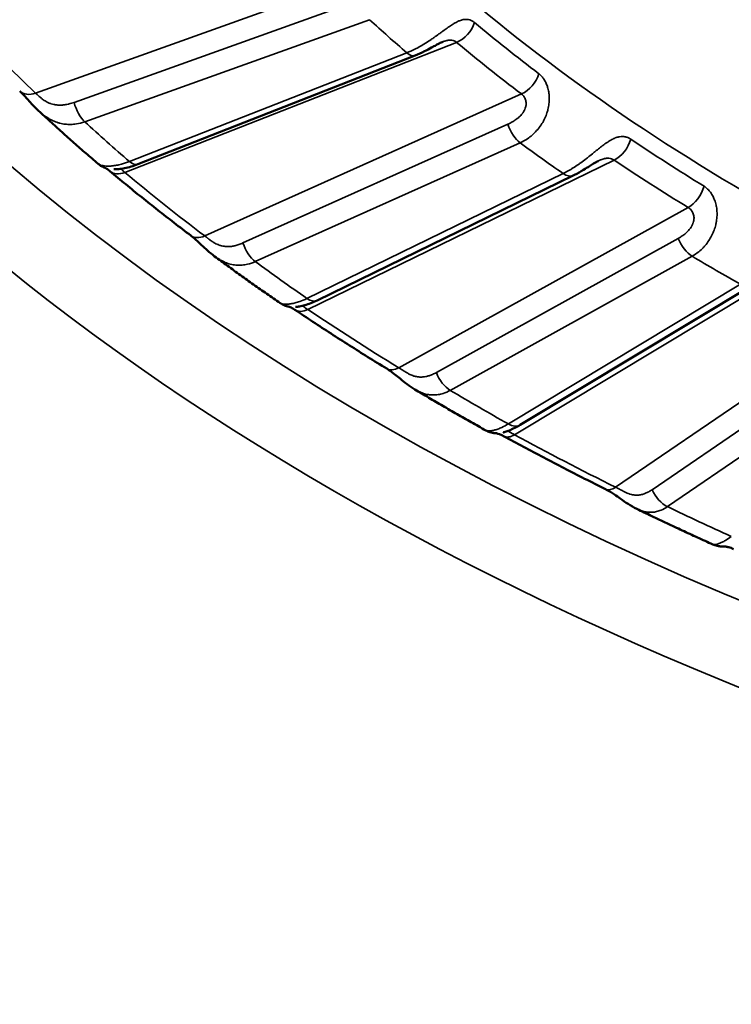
# Model space of a CAD drawing. Header units: millimetres. Extents: x 50 to 3176, y 50 to 2109.
# Tile 40 of 256: x 380.61 to 386.75, y 339.39 to 347.87. Entities that reach past the tile are written whole.
import ezdxf

# ---------------------------------------------------------------- set-up
doc = ezdxf.new("R2010")
doc.units = ezdxf.units.MM
doc.header["$LTSCALE"] = 10
doc.layers.add('Visible (ISO)', color=7, linetype='Continuous', lineweight=50)
doc.layers.add('Visible Narrow (ISO)', color=7, linetype='Continuous', lineweight=35)

msp = doc.modelspace()

# ---------------------------------------------------------------- linework, layer by layer
at = {"layer": 'Visible (ISO)'}
for p, q in [((381.6322, 346.6243), (384.0231, 347.5615)), ((381.2897, 346.6279), (381.2896, 346.628)), ((383.1772, 345.451), (385.3853, 346.5274)), ((384.9282, 344.3785), (386.9294, 345.5822)), ((384.0187, 344.6841), (384.0187, 344.6841)), ((384.6301, 344.331), (384.6301, 344.331)), ((386.5871, 343.3481), (386.5871, 343.3481))]:
    msp.add_line(p, q, dxfattribs=at)
for centre, major_axis, ratio, start_param, end_param in [((381.5201, 346.7168), (-0.1282, -0.1535), 0.671769, 6.283093, 6.283184), ((382.2088, 346.1695), (-0.1206, -0.1595), 0.648978, 0.000001, 0.000053), ((383.0972, 345.5361), (-0.1116, -0.1659), 0.619576, 6.283133, 6.283185)]:
    msp.add_ellipse(centre, major_axis=major_axis, ratio=ratio, start_param=start_param, end_param=end_param, dxfattribs=at)
for points, knots in [([(384.2593, 347.6787), (384.2558, 347.6774), (384.2515, 347.6755), (384.2414, 347.6709), (384.2355, 347.668), (384.2211, 347.6606), (384.2123, 347.656), (384.1905, 347.6441), (384.1772, 347.6367), (384.1435, 347.6183), (384.1229, 347.6073), (384.0759, 347.5838), (384.0492, 347.5718), (384.0231, 347.5615)], [0.00013811, 0.00013811, 0.00013811, 0.00013811, 0.00215602, 0.00215602, 0.00446895, 0.00446895, 0.00758406, 0.00758406, 0.0121381, 0.0121381, 0.01910523, 0.01910523, 0.02813831, 0.02813831, 0.02813831, 0.02813831]), ([(380.777, 347.0839), (380.7597, 347.1), (380.7429, 347.1169), (380.7125, 347.149), (380.6986, 347.1644), (380.6749, 347.1906), (380.6649, 347.2018), (380.6398, 347.2291), (380.6253, 347.2441), (380.6137, 347.2551)], [0, 0, 0, 0, 0.00710507, 0.00710507, 0.0134821, 0.0134821, 0.01849712, 0.01849712, 0.02670204, 0.02670204, 0.02670204, 0.02670204]), ([(380.777, 347.0839), (380.8103, 347.0531), (380.8437, 347.0224), (380.9109, 346.9611), (380.9447, 346.9305), (381.0126, 346.8696), (381.0468, 346.8392), (381.1155, 346.7786), (381.1501, 346.7483), (381.2196, 346.688), (381.2545, 346.6579), (381.2897, 346.6279)], [6.05484217, 6.05484217, 6.05484217, 6.05484217, 6.06233364, 6.06233364, 6.06982511, 6.06982511, 6.07731657, 6.07731657, 6.08480804, 6.08480804, 6.09229951, 6.09229951, 6.09229951, 6.09229951]), ([(381.3918, 346.5633), (381.3804, 346.5729), (381.3709, 346.5798), (381.3577, 346.5884), (381.3538, 346.5904), (381.3506, 346.5919), (381.3504, 346.5921), (381.3488, 346.5927), (381.3482, 346.5929), (381.3467, 346.5936), (381.3459, 346.5939), (381.3437, 346.5948), (381.3423, 346.5954), (381.3385, 346.5971), (381.3358, 346.5983), (381.3304, 346.6009), (381.3275, 346.6024), (381.3204, 346.6063), (381.3159, 346.6089), (381.304, 346.6165), (381.2966, 346.622), (381.2897, 346.6279)], [0, 0, 0, 0, 0.00743558, 0.00743558, 0.01468971, 0.01468971, 0.0194626, 0.0194626, 0.02096254, 0.02096254, 0.02198805, 0.02198805, 0.02293538, 0.02293538, 0.02407443, 0.02407443, 0.02511869, 0.02511869, 0.02671041, 0.02671041, 0.0294743, 0.0294743, 0.0294743, 0.0294743]), ([(381.6322, 346.6243), (381.5927, 346.6088), (381.5536, 346.5973), (381.5006, 346.5868), (381.4839, 346.5844), (381.4565, 346.5816), (381.4448, 346.581), (381.433, 346.5807), (381.4305, 346.5806), (381.4272, 346.5806), (381.4262, 346.5806), (381.4251, 346.5806), (381.4248, 346.5806), (381.4248, 346.5806)], [0, 0, 0, 0, 0.01363995, 0.01363995, 0.02037112, 0.02037112, 0.02591591, 0.02591591, 0.0277096, 0.0277096, 0.02870546, 0.02870546, 0.02946033, 0.02946033, 0.02946033, 0.02946033]), ([(385.5996, 346.6518), (385.5943, 346.6492), (385.5883, 346.646), (385.5749, 346.6386), (385.5673, 346.6341), (385.5484, 346.6227), (385.5369, 346.6155), (385.5082, 346.5975), (385.4908, 346.5865), (385.4474, 346.5602), (385.4212, 346.5454), (385.3922, 346.5308), (385.3888, 346.5291), (385.3853, 346.5274)], [0.00015421, 0.00015421, 0.00015421, 0.00015421, 0.00247295, 0.00247295, 0.00523352, 0.00523352, 0.00927128, 0.00927128, 0.01540334, 0.01540334, 0.02478404, 0.02478404, 0.02605292, 0.02605292, 0.02605292, 0.02605292]), ([(381.3918, 346.5633), (381.4368, 346.5258), (381.482, 346.4883), (381.573, 346.4138), (381.6188, 346.3766), (381.7111, 346.3026), (381.7575, 346.2657), (381.851, 346.1922), (381.898, 346.1556), (381.9926, 346.0826), (382.0402, 346.0462), (382.0881, 346.01)], [6.10235963, 6.10235963, 6.10235963, 6.10235963, 6.11185805, 6.11185805, 6.12135647, 6.12135647, 6.13085488, 6.13085488, 6.1403533, 6.1403533, 6.14985171, 6.14985171, 6.14985171, 6.14985171]), ([(382.2939, 345.8303), (382.2729, 345.8458), (382.2526, 345.8627), (382.2154, 345.8956), (382.1982, 345.9116), (382.1691, 345.9389), (382.1568, 345.9506), (382.1263, 345.9786), (382.1085, 345.9941), (382.0919, 346.0071), (382.09, 346.0086), (382.0881, 346.01)], [0.00000157, 0.00000157, 0.00000157, 0.00000157, 0.00788411, 0.00788411, 0.01490231, 0.01490231, 0.02025503, 0.02025503, 0.02871116, 0.02871116, 0.02982769, 0.02982769, 0.02982769, 0.02982769]), ([(382.2939, 345.8303), (382.3307, 345.8031), (382.3677, 345.7759), (382.4419, 345.7218), (382.4792, 345.6949), (382.554, 345.6411), (382.5916, 345.6143), (382.6672, 345.5608), (382.7051, 345.5341), (382.7812, 345.481), (382.8195, 345.4545), (382.8579, 345.4281)], [6.16043626, 6.16043626, 6.16043626, 6.16043626, 6.16760218, 6.16760218, 6.1747681, 6.1747681, 6.18193403, 6.18193403, 6.18909995, 6.18909995, 6.19626587, 6.19626587, 6.19626587, 6.19626587]), ([(382.9388, 345.3955), (382.9388, 345.3955), (382.9387, 345.3955), (382.9379, 345.3956), (382.9373, 345.3958), (382.9355, 345.3961), (382.9346, 345.3962), (382.9322, 345.3967), (382.9306, 345.3971), (382.9269, 345.3979), (382.925, 345.3983), (382.9199, 345.3996), (382.9168, 345.4004), (382.9077, 345.4032), (382.9018, 345.4053), (382.884, 345.4125), (382.8723, 345.4186), (382.8602, 345.4265), (382.8591, 345.4273), (382.8579, 345.4281)], [0.02286238, 0.02286238, 0.02286238, 0.02286238, 0.02388479, 0.02388479, 0.02476451, 0.02476451, 0.02529377, 0.02529377, 0.02597294, 0.02597294, 0.02664661, 0.02664661, 0.02765693, 0.02765693, 0.02955995, 0.02955995, 0.03346605, 0.03346605, 0.03389591, 0.03389591, 0.03389591, 0.03389591]), ([(383.1772, 345.451), (383.1405, 345.4331), (383.1043, 345.419), (383.0555, 345.405), (383.04, 345.4014), (383.0151, 345.3968), (383.0043, 345.3954), (382.9952, 345.3945), (382.9935, 345.3943), (382.9923, 345.3942), (382.9921, 345.3942), (382.9921, 345.3942)], [0, 0, 0, 0, 0.01354294, 0.01354294, 0.02030001, 0.02030001, 0.02584469, 0.02584469, 0.02741714, 0.02741714, 0.02796324, 0.02796324, 0.02796324, 0.02796324]), ([(382.9856, 345.3701), (382.9731, 345.3785), (382.9624, 345.3846), (382.9469, 345.3924), (382.9417, 345.3943), (382.9386, 345.3954), (382.938, 345.3956), (382.9377, 345.3957)], [0, 0, 0, 0, 0.00702121, 0.00702121, 0.01388918, 0.01388918, 0.01577404, 0.01577404, 0.01577404, 0.01577404]), ([(382.9856, 345.3701), (383.037, 345.3355), (383.0886, 345.3011), (383.1925, 345.2326), (383.2447, 345.1985), (383.3496, 345.1305), (383.4024, 345.0967), (383.5085, 345.0293), (383.5618, 344.9958), (383.6689, 344.929), (383.7228, 344.8958), (383.7769, 344.8627)], [6.20707939, 6.20707939, 6.20707939, 6.20707939, 6.2165778, 6.2165778, 6.22607622, 6.22607622, 6.23557464, 6.23557464, 6.24507305, 6.24507305, 6.25457147, 6.25457147, 6.25457147, 6.25457147]), ([(384.0187, 344.6841), (383.9958, 344.6977), (383.9736, 344.713), (383.9314, 344.7444), (383.9113, 344.7606), (383.8767, 344.7886), (383.8619, 344.8007), (383.837, 344.8203), (383.8267, 344.8283), (383.8024, 344.8462), (383.7887, 344.8555), (383.7769, 344.8627)], [0, 0, 0, 0, 0.00815317, 0.00815317, 0.01581272, 0.01581272, 0.02162471, 0.02162471, 0.02589679, 0.02589679, 0.0321302, 0.0321302, 0.0321302, 0.0321302]), ([(384.0187, 344.6841), (384.0588, 344.6601), (384.099, 344.6362), (384.1797, 344.5886), (384.2202, 344.5649), (384.3014, 344.5177), (384.3422, 344.4942), (384.424, 344.4472), (384.465, 344.4239), (384.5474, 344.3773), (384.5887, 344.3541), (384.6301, 344.331)], [6.26575625, 6.26575625, 6.26575625, 6.26575625, 6.27269689, 6.27269689, 6.27963753, 6.27963753, 6.28657816, 6.28657816, 6.2935188, 6.2935188, 6.30045944, 6.30045944, 6.30045944, 6.30045944]), ([(384.722, 344.3056), (384.722, 344.3056), (384.7219, 344.3056), (384.7204, 344.3057), (384.7195, 344.3057), (384.7169, 344.3059), (384.7158, 344.3059), (384.7128, 344.3061), (384.7107, 344.3063), (384.7062, 344.3068), (384.7038, 344.307), (384.6973, 344.3079), (384.6932, 344.3086), (384.6814, 344.3109), (384.6737, 344.3129), (384.6537, 344.3194), (384.6416, 344.3246), (384.6301, 344.331)], [0.02280262, 0.02280262, 0.02280262, 0.02280262, 0.02475875, 0.02475875, 0.02592282, 0.02592282, 0.02655359, 0.02655359, 0.02734058, 0.02734058, 0.02815915, 0.02815915, 0.02943183, 0.02943183, 0.03184104, 0.03184104, 0.03577021, 0.03577021, 0.03577021, 0.03577021]), ([(384.7837, 344.2814), (384.7698, 344.289), (384.7576, 344.2945), (384.7388, 344.3017), (384.7319, 344.3036), (384.7235, 344.3055), (384.7217, 344.3056), (384.7217, 344.3056)], [0, 0, 0, 0, 0.00681403, 0.00681403, 0.01353823, 0.01353823, 0.02030771, 0.02030771, 0.02030771, 0.02030771]), ([(384.9283, 344.3785), (384.8953, 344.3586), (384.863, 344.3425), (384.8207, 344.3254), (384.8074, 344.3209), (384.7929, 344.3164), (384.7894, 344.3154), (384.7848, 344.3142), (384.7833, 344.3138), (384.7818, 344.3134), (384.7814, 344.3133), (384.7814, 344.3133)], [0, 0, 0, 0, 0.01324595, 0.01324595, 0.01979337, 0.01979337, 0.02206505, 0.02206505, 0.02340043, 0.02340043, 0.02423279, 0.02423279, 0.02423279, 0.02423279]), ([(384.7837, 344.2814), (384.841, 344.2502), (384.8985, 344.2191), (385.0141, 344.1573), (385.0721, 344.1266), (385.1886, 344.0654), (385.2471, 344.035), (385.3646, 343.9745), (385.4236, 343.9444), (385.5421, 343.8845), (385.6016, 343.8548), (385.6614, 343.8252)], [0.02861384, 0.02861384, 0.02861384, 0.02861384, 0.03811225, 0.03811225, 0.04761067, 0.04761067, 0.05710909, 0.05710909, 0.0666075, 0.0666075, 0.07610592, 0.07610592, 0.07610592, 0.07610592]), ([(385.9325, 343.6541), (385.907, 343.6665), (385.8822, 343.6809), (385.8351, 343.7111), (385.8126, 343.7269), (385.7736, 343.7545), (385.7568, 343.7664), (385.7288, 343.7854), (385.7174, 343.7929), (385.6904, 343.8097), (385.6749, 343.8184), (385.6614, 343.8252)], [0, 0, 0, 0, 0.00884373, 0.00884373, 0.01702517, 0.01702517, 0.02318696, 0.02318696, 0.02751921, 0.02751921, 0.03378477, 0.03378477, 0.03378477, 0.03378477]), ([(385.9325, 343.6541), (385.9755, 343.6333), (386.0187, 343.6125), (386.1053, 343.5712), (386.1487, 343.5506), (386.2357, 343.5096), (386.2794, 343.4892), (386.3669, 343.4486), (386.4108, 343.4284), (386.4988, 343.3881), (386.5429, 343.368), (386.5871, 343.3481)], [0.08771394, 0.08771394, 0.08771394, 0.08771394, 0.09449466, 0.09449466, 0.10127539, 0.10127539, 0.10805612, 0.10805612, 0.11483685, 0.11483685, 0.12161758, 0.12161758, 0.12161758, 0.12161758]), ([(386.7667, 343.3084), (386.7511, 343.3153), (386.7371, 343.3202), (386.7145, 343.3266), (386.7055, 343.3283), (386.6914, 343.3302), (386.6875, 343.3303), (386.6835, 343.3303), (386.6826, 343.3302), (386.6803, 343.3302), (386.6791, 343.3302), (386.6754, 343.3301), (386.6728, 343.3301), (386.6662, 343.3302), (386.6622, 343.3303), (386.6541, 343.3308), (386.65, 343.3312), (386.6391, 343.3325), (386.6322, 343.3337), (386.6124, 343.3382), (386.5994, 343.3425), (386.5871, 343.3481)], [0, 0, 0, 0, 0.00671266, 0.00671266, 0.01339509, 0.01339509, 0.02138713, 0.02138713, 0.02360734, 0.02360734, 0.02527621, 0.02527621, 0.0268969, 0.0268969, 0.02837794, 0.02837794, 0.02971501, 0.02971501, 0.03185716, 0.03185716, 0.03593139, 0.03593139, 0.03593139, 0.03593139])]:
    msp.add_open_spline(points, degree=3, knots=knots, dxfattribs=at)
at = {"layer": 'Visible Narrow (ISO)'}
for p, q in [((383.5874, 348.2533), (380.7512, 347.237)), ((381.0825, 347.1564), (383.538, 348.0363)), ((381.1739, 346.9898), (383.6293, 347.8696)), ((381.5201, 346.5535), (384.379, 347.6742)), ((383.9501, 347.5845), (381.5592, 346.6472)), ((384.9384, 347.2297), (382.2088, 346.0062)), ((384.8208, 346.9688), (382.5381, 345.9456)), ((382.6443, 345.7849), (384.927, 346.8081)), ((383.0972, 345.3728), (385.7376, 346.6599)), ((385.2977, 346.5439), (383.0896, 345.4675)), ((386.3743, 346.2516), (383.8812, 344.8701)), ((386.2899, 345.9845), (384.2049, 344.8292)), ((384.3249, 344.6754), (386.4098, 345.8307)), ((384.8795, 344.2937), (387.2724, 345.7331)), ((386.8263, 345.5903), (384.8252, 344.3866)), ((387.9795, 345.3655), (385.7502, 343.8411)), ((387.9291, 345.0944), (386.0648, 343.8195)), ((386.1971, 343.6734), (388.0614, 344.9482))]:
    msp.add_line(p, q, dxfattribs=at)
msp.add_ellipse((401.8194, 354.487), major_axis=(-26.1573, 0), ratio=0.57735, dxfattribs=at)
for centre, major_axis, ratio, start_param, end_param in [((401.8194, 354.6503), (-24.6727, 0), 0.57735, 5.73584, 6.83053), ((401.8194, 354.8846), (-25.6575, 0), 0.57735, 6.264668, 9.443295), ((401.8194, 357.4264), (-20, 0), 0.57735, 0.556175, 1.014624), ((401.8194, 356.6099), (-21, 0), 0.57735, 0.556246, 1.014624), ((401.8194, 354.8953), (21, 0), 0.57735, 3.707812, 4.14617), ((401.8194, 354.487), (21.5, 0), 0.57735, 3.703854, 3.731249), ((384.379, 347.8375), (-0.128, -0.1536), 0.671155, 0.892778, 2.123737), ((401.8194, 354.7592), (21.0286, 0), 0.57735, 3.747485, 3.792337), ((401.8194, 354.6503), (21.2172, 0), 0.57735, 3.747485, 3.792337), ((383.9501, 347.7478), (0.073, -0.1862), 0.458644, 5.575975, 6.283185), ((384.9384, 347.393), (0.1208, 0.1594), 0.649632, 4.004018, 5.234977), ((380.7512, 347.4003), (-0.1375, -0.1452), 0.697214, 0.000132, 0.936324), ((381.1739, 347.1531), (0.0675, -0.1883), 0.43056, 4.541907, 5.589104), ((401.8194, 354.487), (-24.3898, 0), 0.57735, 0.561454, 0.590463), ((384.927, 346.9714), (-0.0818, 0.1825), 0.500718, 1.364239, 2.411436), ((401.8194, 354.487), (21.5, 0), 0.57735, 3.808573, 3.835969), ((385.7376, 346.8232), (-0.1114, -0.1661), 0.618874, 0.825695, 2.056654), ((401.8194, 354.7592), (21.0286, 0), 0.57735, 3.852205, 3.897057), ((381.5592, 346.8105), (0.073, -0.1862), 0.458644, 5.575975, 6.283185), ((401.8194, 354.6503), (21.2172, 0), 0.57735, 3.852205, 3.897057), ((381.5201, 346.7168), (-0.1282, -0.1535), 0.671769, 0, 0.893712), ((401.8194, 354.6503), (-24.6727, 0), 0.57735, 0.604572, 0.652065), ((385.2977, 346.7072), (0.0876, -0.1798), 0.526742, 5.536492, 6.283185), ((386.3743, 346.4149), (0.1045, 0.1705), 0.594371, 3.942413, 5.173372), ((382.2088, 346.1695), (-0.1206, -0.1595), 0.648978, 0.000052, 0.86157), ((382.6443, 345.9482), (0.0818, -0.1825), 0.500718, 4.505831, 5.553029), ((386.4098, 345.994), (-0.0969, 0.1749), 0.56539, 1.319043, 2.36624), ((401.8194, 354.487), (-21.5, 0), 0.57735, 0.7717, 0.799096), ((401.8194, 354.487), (-24.3898, 0), 0.57735, 0.666174, 0.695183), ((383.0896, 345.6308), (0.0876, -0.1798), 0.526742, 5.536492, 6.283185), ((383.0972, 345.5361), (-0.1116, -0.1659), 0.619576, 0, 0.826462), ((401.8194, 354.6503), (-24.6727, 0), 0.57735, 0.709292, 0.756784), ((383.8812, 345.0334), (-0.1043, -0.1706), 0.593632, 0, 0.80012), ((384.3249, 344.8387), (0.0969, -0.1749), 0.565389, 4.460635, 5.507833), ((401.8194, 354.487), (24.3898, 0), 0.57735, 3.912486, 3.941495), ((384.8252, 344.5498), (0.1031, -0.1714), 0.589068, 5.48732, 6.283185), ((384.8795, 344.457), (-0.0957, -0.1756), 0.560596, 6.28316, 7.054682), ((401.8194, 354.6503), (-24.6727, 0), 0.57735, 0.814012, 0.861504), ((385.7502, 344.0044), (-0.0888, -0.1792), 0.531782, 0, 0.750134), ((386.1971, 343.8366), (0.1129, -0.1651), 0.623867, 4.404784, 5.451982), ((401.8194, 354.487), (-24.3898, 0), 0.57735, 0.875613, 0.904623)]:
    msp.add_ellipse(centre, major_axis=major_axis, ratio=ratio, start_param=start_param, end_param=end_param, dxfattribs=at)
for points, knots in [([(384.534, 347.845), (384.5267, 347.8511), (384.5191, 347.8563), (384.5092, 347.8614), (384.5074, 347.8623), (384.498, 347.8665), (384.4901, 347.8691), (384.479, 347.8713), (384.476, 347.8717), (384.4649, 347.8729), (384.4564, 347.8729), (384.4437, 347.8715), (384.4399, 347.8709), (384.4262, 347.8681), (384.416, 347.865), (384.4013, 347.8593), (384.3974, 347.8576), (384.3816, 347.8504), (384.3692, 347.8437), (384.3523, 347.8337), (384.3484, 347.8313), (384.3328, 347.8215), (384.3205, 347.8132), (384.3017, 347.8001), (384.2954, 347.7957), (384.2771, 347.7827), (384.2648, 347.7737), (384.244, 347.7585), (384.2358, 347.7526), (384.2137, 347.7365), (384.1995, 347.7264), (384.1771, 347.7107), (384.1691, 347.7052), (384.1449, 347.6887), (384.1285, 347.678), (384.1051, 347.6633), (384.0982, 347.6591), (384.0756, 347.6455), (384.0597, 347.6365), (384.036, 347.6238), (384.0281, 347.6197), (383.9966, 347.6039), (383.9731, 347.5934), (383.9501, 347.5845)], [0, 0, 0, 0, 0.0741392, 0.0741392, 0.0909091, 0.0909091, 0.1581575, 0.1581575, 0.1818182, 0.1818182, 0.245635, 0.245635, 0.2727273, 0.2727273, 0.3394334, 0.3394334, 0.3636364, 0.3636364, 0.4340394, 0.4340394, 0.4545455, 0.4545455, 0.5160527, 0.5160527, 0.5454545, 0.5454545, 0.6011716, 0.6011716, 0.6363636, 0.6363636, 0.695142, 0.695142, 0.7272727, 0.7272727, 0.7916538, 0.7916538, 0.8181818, 0.8181818, 0.8787809, 0.8787809, 0.9090909, 0.9090909, 1, 1, 1, 1]), ([(384.379, 347.6742), (384.3728, 347.6794), (384.366, 347.6835), (384.3589, 347.6865), (384.3523, 347.6893), (384.3455, 347.6912), (384.3384, 347.6923), (384.3375, 347.6925), (384.3366, 347.6926), (384.3357, 347.6927), (384.3341, 347.6929), (384.3324, 347.6931), (384.3308, 347.6932), (384.3265, 347.6935), (384.3221, 347.6936), (384.3177, 347.6933), (384.314, 347.6931), (384.3102, 347.6928), (384.3064, 347.6922), (384.3029, 347.6917), (384.2994, 347.6911), (384.2958, 347.6903), (384.2903, 347.689), (384.2845, 347.6875), (384.2786, 347.6856), (384.2768, 347.685), (384.275, 347.6844), (384.2732, 347.6838), (384.2689, 347.6824), (384.2645, 347.6808), (384.26, 347.679)], [0, 0, 0, 0, 0.0883587, 0.0883587, 0.0883587, 0.1704336, 0.1704336, 0.1704336, 0.181041, 0.181041, 0.181041, 0.2, 0.2, 0.2, 0.2490463, 0.2490463, 0.2490463, 0.2900797, 0.2900797, 0.2900797, 0.3267895, 0.3267895, 0.3267895, 0.3832752, 0.3832752, 0.3832752, 0.4, 0.4, 0.4, 0.4394878, 0.4394878, 0.4394878, 0.4394878]), ([(384.927, 346.8081), (384.9489, 346.818), (384.9703, 346.8301), (385.0046, 346.8538), (385.0179, 346.8642), (385.0372, 346.8813), (385.0437, 346.8873), (385.0631, 346.9065), (385.0755, 346.9204), (385.0918, 346.9411), (385.0964, 346.9472), (385.1104, 346.9672), (385.1193, 346.9814), (385.132, 347.0046), (385.1364, 347.0132), (385.1472, 347.0365), (385.1531, 347.0513), (385.1612, 347.0758), (385.164, 347.0854), (385.1707, 347.1119), (385.1737, 347.1288), (385.1765, 347.1528), (385.1771, 347.1602), (385.1786, 347.1858), (385.1782, 347.2035), (385.1762, 347.2253), (385.1757, 347.2301), (385.1729, 347.2507), (385.1697, 347.2658), (385.1645, 347.2845), (385.1631, 347.2891), (385.1575, 347.3062), (385.1527, 347.3178), (385.1454, 347.333), (385.1432, 347.3373), (385.1351, 347.3519), (385.129, 347.3613), (385.1204, 347.3727), (385.1181, 347.3755), (385.1086, 347.3868), (385.1011, 347.3941), (385.0918, 347.4018), (385.0901, 347.4032), (385.0884, 347.4045)], [0, 0, 0, 0, 0.0909091, 0.0909091, 0.1509618, 0.1509618, 0.1818182, 0.1818182, 0.246234, 0.246234, 0.2727273, 0.2727273, 0.330169, 0.330169, 0.3636364, 0.3636364, 0.4190151, 0.4190151, 0.4545455, 0.4545455, 0.517221, 0.517221, 0.5454545, 0.5454545, 0.6159758, 0.6159758, 0.6363636, 0.6363636, 0.7045179, 0.7045179, 0.7272727, 0.7272727, 0.7913147, 0.7913147, 0.8181818, 0.8181818, 0.885258, 0.885258, 0.9090909, 0.9090909, 0.9833211, 0.9833211, 1, 1, 1, 1]), ([(381.0825, 347.1564), (381.0677, 347.1515), (381.0534, 347.1474), (381.0365, 347.1433), (381.0333, 347.1425), (381.0171, 347.1389), (381.0047, 347.1367), (380.9897, 347.1348), (380.9864, 347.1344), (380.9756, 347.1334), (380.9684, 347.1331), (380.9548, 347.133), (380.9484, 347.1332), (380.9357, 347.1342), (380.9295, 347.1349), (380.9223, 347.136), (380.9215, 347.1362), (380.9161, 347.1371), (380.9115, 347.138), (380.8995, 347.1407), (380.8921, 347.1426), (380.8823, 347.1458), (380.8797, 347.1466), (380.8704, 347.1499), (380.8639, 347.1526), (380.8559, 347.1563), (380.8543, 347.1571), (380.8516, 347.1584), (380.8506, 347.1589), (380.8437, 347.1624), (380.8382, 347.1657), (380.8272, 347.1727), (380.8218, 347.1765), (380.8117, 347.184), (380.8069, 347.1877), (380.7994, 347.1939), (380.7965, 347.1963), (380.7921, 347.1999), (380.7906, 347.2012), (380.7846, 347.2063), (380.7803, 347.2101), (380.7717, 347.2177), (380.7675, 347.2215), (380.7591, 347.2293), (380.7549, 347.2333), (380.7512, 347.237)], [0, 0, 0, 0, 0.0902043, 0.0902043, 0.1117248, 0.1117248, 0.2, 0.2, 0.2257277, 0.2257277, 0.2847251, 0.2847251, 0.3397487, 0.3397487, 0.3927283, 0.3927283, 0.4, 0.4, 0.4380931, 0.4380931, 0.4982659, 0.4982659, 0.5197073, 0.5197073, 0.5757809, 0.5757809, 0.5905899, 0.5905899, 0.6, 0.6, 0.6536204, 0.6536204, 0.7108128, 0.7108128, 0.7649288, 0.7649288, 0.8, 0.8, 0.8188325, 0.8188325, 0.8750742, 0.8750742, 0.9351911, 0.9351911, 1, 1, 1, 1]), ([(384.8208, 346.9688), (384.8342, 346.9752), (384.8468, 346.9818), (384.8608, 346.9899), (384.8631, 346.9913), (384.8772, 346.9998), (384.8881, 347.0071), (384.8995, 347.0156), (384.9011, 347.0168), (384.9088, 347.0229), (384.9146, 347.0278), (384.9241, 347.0366), (384.928, 347.0406), (384.9361, 347.0494), (384.9403, 347.0542), (384.9457, 347.0613), (384.9471, 347.0632), (384.95, 347.0673), (384.9513, 347.0693), (384.9569, 347.0777), (384.9608, 347.0843), (384.9651, 347.0928), (384.9659, 347.0946), (384.9696, 347.1027), (384.9721, 347.1091), (384.9742, 347.1167), (384.9745, 347.1177), (384.9756, 347.122), (384.9763, 347.1251), (384.9775, 347.1317), (384.9779, 347.1352), (384.9786, 347.1446), (384.9784, 347.1504), (384.9773, 347.1617), (384.9763, 347.1671), (384.9736, 347.1775), (384.9719, 347.1825), (384.9699, 347.1874), (384.9699, 347.1875), (384.9678, 347.1928), (384.9653, 347.1977), (384.9596, 347.2075), (384.9562, 347.2123), (384.9484, 347.2213), (384.944, 347.2255), (384.9389, 347.2293), (384.9386, 347.2295), (384.9384, 347.2297)], [0, 0, 0, 0, 0.089342, 0.089342, 0.107191, 0.107191, 0.2, 0.2, 0.21557, 0.21557, 0.276567, 0.276567, 0.32404, 0.32404, 0.378952, 0.378952, 0.4, 0.4, 0.420678, 0.420678, 0.485028, 0.485028, 0.501457, 0.501457, 0.560885, 0.560885, 0.570901, 0.570901, 0.6, 0.6, 0.632547, 0.632547, 0.689334, 0.689334, 0.744364, 0.744364, 0.8, 0.8, 0.800663, 0.800663, 0.861041, 0.861041, 0.927282, 0.927282, 0.996344, 0.996344, 1, 1, 1, 1]), ([(380.777, 347.0839), (380.7878, 347.0739), (380.799, 347.0641), (380.8165, 347.0502), (380.8224, 347.0458), (380.8403, 347.0327), (380.8527, 347.0246), (380.8736, 347.0123), (380.8819, 347.0078), (380.9042, 346.9968), (380.9184, 346.9908), (380.9412, 346.983), (380.9495, 346.9805), (380.9741, 346.974), (380.9906, 346.9709), (381.0145, 346.9682), (381.0218, 346.9676), (381.0448, 346.9665), (381.0606, 346.9668), (381.0849, 346.9689), (381.0934, 346.9699), (381.1262, 346.9751), (381.1502, 346.9813), (381.1739, 346.9898)], [0.4611808, 0.4611808, 0.4611808, 0.4611808, 0.517665, 0.517665, 0.5454545, 0.5454545, 0.6009869, 0.6009869, 0.6363636, 0.6363636, 0.6944993, 0.6944993, 0.7272727, 0.7272727, 0.7907029, 0.7907029, 0.8181818, 0.8181818, 0.8771183, 0.8771183, 0.9090909, 0.9090909, 1, 1, 1, 1]), ([(385.8805, 346.8397), (385.8722, 346.8453), (385.8635, 346.85), (385.8523, 346.8545), (385.8502, 346.8553), (385.8397, 346.8589), (385.8309, 346.861), (385.8186, 346.8625), (385.8153, 346.8627), (385.803, 346.8632), (385.7937, 346.8627), (385.78, 346.8604), (385.7758, 346.8596), (385.7611, 346.8559), (385.7502, 346.8522), (385.7347, 346.8455), (385.7305, 346.8436), (385.7139, 346.8354), (385.7011, 346.828), (385.6838, 346.8169), (385.6798, 346.8143), (385.6638, 346.8035), (385.6514, 346.7946), (385.6326, 346.7803), (385.6264, 346.7755), (385.6082, 346.7614), (385.596, 346.7516), (385.5756, 346.7352), (385.5677, 346.7288), (385.5461, 346.7114), (385.5324, 346.7004), (385.5109, 346.6834), (385.5033, 346.6774), (385.4802, 346.6596), (385.4646, 346.6478), (385.4424, 346.6318), (385.4359, 346.6272), (385.4146, 346.6123), (385.3997, 346.6023), (385.3775, 346.5882), (385.3701, 346.5836), (385.3407, 346.566), (385.319, 346.5542), (385.2977, 346.5439)], [0, 0, 0, 0, 0.0741392, 0.0741392, 0.0909091, 0.0909091, 0.1581575, 0.1581575, 0.1818182, 0.1818182, 0.245635, 0.245635, 0.2727273, 0.2727273, 0.3394334, 0.3394334, 0.3636364, 0.3636364, 0.4340394, 0.4340394, 0.4545455, 0.4545455, 0.5160527, 0.5160527, 0.5454545, 0.5454545, 0.6011716, 0.6011716, 0.6363636, 0.6363636, 0.695142, 0.695142, 0.7272727, 0.7272727, 0.7916538, 0.7916538, 0.8181818, 0.8181818, 0.8787809, 0.8787809, 0.9090909, 0.9090909, 1, 1, 1, 1]), ([(381.5592, 346.6472), (381.5359, 346.6381), (381.5132, 346.6306), (381.4765, 346.6208), (381.4622, 346.6176), (381.4416, 346.6138), (381.4349, 346.6128), (381.4143, 346.6099), (381.401, 346.6088), (381.3835, 346.6082), (381.3786, 346.6081), (381.3634, 346.6083), (381.3536, 346.6089), (381.3398, 346.6106), (381.3351, 346.6113), (381.3231, 346.6136), (381.3164, 346.6153), (381.3072, 346.6184), (381.3041, 346.6196), (381.2963, 346.6232), (381.2925, 346.6256), (381.2898, 346.6278), (381.2897, 346.6279), (381.2897, 346.6279)], [0, 0, 0, 0, 0.0909091, 0.0909091, 0.1517786, 0.1517786, 0.1818182, 0.1818182, 0.2465761, 0.2465761, 0.2727273, 0.2727273, 0.3309788, 0.3309788, 0.3636364, 0.3636364, 0.420532, 0.420532, 0.4545455, 0.4545455, 0.5174487, 0.5174487, 0.5188371, 0.5188371, 0.5188371, 0.5188371]), ([(385.7376, 346.6599), (385.7304, 346.6647), (385.7228, 346.6684), (385.715, 346.6709), (385.7077, 346.6733), (385.7002, 346.6748), (385.6926, 346.6754), (385.6916, 346.6755), (385.6906, 346.6756), (385.6897, 346.6756), (385.6879, 346.6757), (385.6861, 346.6758), (385.6844, 346.6758), (385.6798, 346.6759), (385.6751, 346.6756), (385.6705, 346.6751), (385.6665, 346.6747), (385.6626, 346.6741), (385.6586, 346.6733), (385.655, 346.6726), (385.6513, 346.6717), (385.6476, 346.6707), (385.6419, 346.6692), (385.6361, 346.6672), (385.63, 346.665), (385.6282, 346.6643), (385.6264, 346.6636), (385.6246, 346.6629), (385.6174, 346.66), (385.6099, 346.6567), (385.6024, 346.6531), (385.6018, 346.6528), (385.6012, 346.6526), (385.6006, 346.6523)], [0, 0, 0, 0, 0.0883587, 0.0883587, 0.0883587, 0.1704334, 0.1704334, 0.1704334, 0.181041, 0.181041, 0.181041, 0.2, 0.2, 0.2, 0.249046, 0.249046, 0.249046, 0.2900796, 0.2900796, 0.2900796, 0.3267893, 0.3267893, 0.3267893, 0.3832752, 0.3832752, 0.3832752, 0.4, 0.4, 0.4, 0.4658439, 0.4658439, 0.4658439, 0.4708513, 0.4708513, 0.4708513, 0.4708513]), ([(381.486, 346.5849), (381.4863, 346.5842), (381.4868, 346.5835), (381.4884, 346.5815), (381.4897, 346.58), (381.4913, 346.5783), (381.4915, 346.5782), (381.4931, 346.5764), (381.495, 346.5747), (381.499, 346.571), (381.5011, 346.569), (381.5058, 346.565), (381.5083, 346.5629), (381.5139, 346.5583), (381.5168, 346.556), (381.5201, 346.5535)], [0.7196618, 0.7196618, 0.7196618, 0.7196618, 0.7484728, 0.7484728, 0.8, 0.8, 0.8039097, 0.8039097, 0.855517, 0.855517, 0.9045181, 0.9045181, 0.952104, 0.952104, 0.9999999, 0.9999999, 0.9999999, 0.9999999]), ([(386.4098, 345.8307), (386.4298, 345.8419), (386.4492, 345.8552), (386.4802, 345.8809), (386.4921, 345.8921), (386.5094, 345.9102), (386.5151, 345.9166), (386.5323, 345.9369), (386.5433, 345.9515), (386.5575, 345.9731), (386.5615, 345.9796), (386.5736, 346.0003), (386.5812, 346.015), (386.5919, 346.0389), (386.5955, 346.0478), (386.6043, 346.0717), (386.6089, 346.0868), (386.615, 346.1117), (386.6171, 346.1215), (386.6216, 346.1483), (386.6233, 346.1654), (386.6242, 346.1895), (386.6243, 346.1969), (386.6237, 346.2225), (386.6219, 346.2402), (386.6181, 346.2618), (386.6172, 346.2666), (386.6127, 346.2869), (386.6083, 346.3018), (386.6014, 346.3201), (386.5996, 346.3246), (386.5924, 346.3413), (386.5865, 346.3526), (386.5777, 346.3673), (386.575, 346.3715), (386.5654, 346.3855), (386.5582, 346.3945), (386.5482, 346.4053), (386.5455, 346.408), (386.5346, 346.4187), (386.5261, 346.4255), (386.5155, 346.4326), (386.5135, 346.4339), (386.5116, 346.4351)], [0, 0, 0, 0, 0.0909091, 0.0909091, 0.1509618, 0.1509618, 0.1818182, 0.1818182, 0.246234, 0.246234, 0.2727273, 0.2727273, 0.330169, 0.330169, 0.3636364, 0.3636364, 0.4190151, 0.4190151, 0.4545455, 0.4545455, 0.517221, 0.517221, 0.5454545, 0.5454545, 0.6159758, 0.6159758, 0.6363636, 0.6363636, 0.7045179, 0.7045179, 0.7272727, 0.7272727, 0.7913147, 0.7913147, 0.8181818, 0.8181818, 0.885258, 0.885258, 0.9090909, 0.9090909, 0.9833211, 0.9833211, 1, 1, 1, 1]), ([(386.2899, 345.9845), (386.3021, 345.9917), (386.3135, 345.9991), (386.3262, 346.008), (386.3283, 346.0095), (386.3411, 346.0188), (386.3508, 346.0267), (386.361, 346.0359), (386.3624, 346.0372), (386.3693, 346.0437), (386.3744, 346.0489), (386.3828, 346.0584), (386.3862, 346.0625), (386.3933, 346.0718), (386.3968, 346.0769), (386.4014, 346.0842), (386.4026, 346.0863), (386.405, 346.0904), (386.4061, 346.0925), (386.4107, 346.1012), (386.4139, 346.1081), (386.4173, 346.1168), (386.4179, 346.1186), (386.4207, 346.1269), (386.4225, 346.1335), (386.4238, 346.1411), (386.424, 346.1422), (386.4247, 346.1465), (386.425, 346.1497), (386.4254, 346.1563), (386.4255, 346.1598), (386.4252, 346.1692), (386.4244, 346.1751), (386.4221, 346.1862), (386.4205, 346.1915), (386.4166, 346.2017), (386.4143, 346.2066), (386.4118, 346.2114), (386.4118, 346.2115), (386.409, 346.2166), (386.4059, 346.2214), (386.3989, 346.2308), (386.3948, 346.2354), (386.3858, 346.2438), (386.3807, 346.2477), (386.3749, 346.2512), (386.3746, 346.2514), (386.3743, 346.2516)], [0, 0, 0, 0, 0.089342, 0.089342, 0.107191, 0.107191, 0.2, 0.2, 0.21557, 0.21557, 0.276567, 0.276567, 0.32404, 0.32404, 0.378952, 0.378952, 0.4, 0.4, 0.420678, 0.420678, 0.485028, 0.485028, 0.501457, 0.501457, 0.560885, 0.560885, 0.570901, 0.570901, 0.6, 0.6, 0.632547, 0.632547, 0.689334, 0.689334, 0.744364, 0.744364, 0.8, 0.8, 0.800663, 0.800663, 0.861041, 0.861041, 0.927282, 0.927282, 0.996344, 0.996344, 1, 1, 1, 1]), ([(382.5381, 345.9456), (382.5258, 345.9404), (382.5138, 345.9359), (382.4907, 345.9282), (382.4796, 345.9249), (382.464, 345.9211), (382.4591, 345.92), (382.449, 345.918), (382.4439, 345.9172), (382.432, 345.9156), (382.4252, 345.915), (382.4163, 345.9146), (382.4141, 345.9146), (382.4059, 345.9145), (382.3998, 345.9146), (382.3917, 345.9152), (382.3897, 345.9154), (382.3868, 345.9157), (382.3859, 345.9158), (382.3785, 345.9167), (382.3718, 345.9177), (382.358, 345.9204), (382.3508, 345.9221), (382.3434, 345.9243), (382.343, 345.9244), (382.336, 345.9265), (382.3295, 345.9288), (382.322, 345.9317), (382.3209, 345.9322), (382.3182, 345.9334), (382.3165, 345.9341), (382.3086, 345.9376), (382.3025, 345.9407), (382.2892, 345.9482), (382.282, 345.9528), (382.2747, 345.9577), (382.2743, 345.958), (382.2678, 345.9623), (382.262, 345.9665), (382.2549, 345.9716), (382.2535, 345.9726), (382.2462, 345.9778), (382.2406, 345.9819), (382.2336, 345.9872), (382.232, 345.9884), (382.2249, 345.9936), (382.2197, 345.9976), (382.2127, 346.003), (382.2107, 346.0046), (382.2088, 346.0062)], [0, 0, 0, 0, 0.080801, 0.080801, 0.161263, 0.161263, 0.2, 0.2, 0.242333, 0.242333, 0.301436, 0.301436, 0.320986, 0.320986, 0.374987, 0.374987, 0.392253, 0.392253, 0.4, 0.4, 0.456502, 0.456502, 0.515951, 0.515951, 0.519229, 0.519229, 0.575327, 0.575327, 0.584971, 0.584971, 0.6, 0.6, 0.657149, 0.657149, 0.73075, 0.73075, 0.735254, 0.735254, 0.8, 0.8, 0.81622, 0.81622, 0.883134, 0.883134, 0.903163, 0.903163, 0.971337, 0.971337, 1, 1, 1, 1]), ([(382.2939, 345.8303), (382.2948, 345.8297), (382.2956, 345.8291), (382.3024, 345.8241), (382.3084, 345.8199), (382.3265, 345.8078), (382.339, 345.8003), (382.3595, 345.7894), (382.3675, 345.7855), (382.3891, 345.7759), (382.4031, 345.7708), (382.425, 345.7643), (382.4328, 345.7623), (382.4563, 345.7573), (382.4721, 345.7552), (382.4948, 345.7539), (382.5016, 345.7538), (382.5235, 345.754), (382.5386, 345.7553), (382.5615, 345.7589), (382.5693, 345.7604), (382.5998, 345.7674), (382.6223, 345.775), (382.6443, 345.7849)], [0.5130749, 0.5130749, 0.5130749, 0.5130749, 0.5171263, 0.5171263, 0.5454545, 0.5454545, 0.6018042, 0.6018042, 0.6363636, 0.6363636, 0.6951463, 0.6951463, 0.7272727, 0.7272727, 0.7910581, 0.7910581, 0.8181818, 0.8181818, 0.8780567, 0.8780567, 0.9090909, 0.9090909, 1, 1, 1, 1]), ([(383.0896, 345.4675), (383.0681, 345.457), (383.0471, 345.4482), (383.0136, 345.4362), (383.0006, 345.4322), (382.9819, 345.4273), (382.9759, 345.4258), (382.9573, 345.4218), (382.9454, 345.4199), (382.9299, 345.4183), (382.9256, 345.418), (382.9121, 345.4173), (382.9036, 345.4173), (382.8918, 345.4182), (382.8878, 345.4187), (382.8778, 345.4203), (382.8723, 345.4217), (382.8651, 345.4243), (382.8627, 345.4253), (382.8597, 345.427), (382.8587, 345.4275), (382.8579, 345.4281)], [0, 0, 0, 0, 0.0909091, 0.0909091, 0.1517791, 0.1517791, 0.1818182, 0.1818182, 0.2465766, 0.2465766, 0.2727273, 0.2727273, 0.3309789, 0.3309789, 0.3636364, 0.3636364, 0.4205319, 0.4205319, 0.4545455, 0.4545455, 0.4720085, 0.4720085, 0.4720085, 0.4720085]), ([(383.0523, 345.4045), (383.0524, 345.4043), (383.0526, 345.4041), (383.0536, 345.4027), (383.055, 345.4013), (383.0585, 345.3986), (383.0603, 345.3973), (383.0626, 345.3957), (383.0627, 345.3956), (383.065, 345.3939), (383.0674, 345.3923), (383.0724, 345.3889), (383.075, 345.3871), (383.0807, 345.3833), (383.0837, 345.3814), (383.0901, 345.3772), (383.0935, 345.375), (383.0972, 345.3728)], [0.6770935, 0.6770935, 0.6770935, 0.6770935, 0.6874645, 0.6874645, 0.7484728, 0.7484728, 0.8, 0.8, 0.8039097, 0.8039097, 0.855517, 0.855517, 0.9045181, 0.9045181, 0.952104, 0.952104, 0.9999999, 0.9999999, 0.9999999, 0.9999999]), ([(384.2049, 344.8292), (384.1936, 344.8233), (384.1826, 344.8181), (384.1614, 344.809), (384.1512, 344.8052), (384.1367, 344.8004), (384.1321, 344.7991), (384.1228, 344.7965), (384.118, 344.7953), (384.1068, 344.793), (384.1005, 344.792), (384.0921, 344.7911), (384.0901, 344.7909), (384.0822, 344.7904), (384.0765, 344.7902), (384.0688, 344.7903), (384.0669, 344.7904), (384.0641, 344.7905), (384.0633, 344.7905), (384.0561, 344.791), (384.0497, 344.7916), (384.0363, 344.7934), (384.0294, 344.7947), (384.0221, 344.7965), (384.0217, 344.7966), (384.0149, 344.7982), (384.0084, 344.8001), (384.001, 344.8027), (383.9999, 344.803), (383.9972, 344.804), (383.9955, 344.8047), (383.9875, 344.8077), (383.9814, 344.8105), (383.9678, 344.8171), (383.9604, 344.8212), (383.9527, 344.8257), (383.9523, 344.826), (383.9455, 344.8299), (383.9394, 344.8337), (383.9318, 344.8384), (383.9303, 344.8393), (383.9225, 344.8441), (383.9165, 344.8478), (383.9088, 344.8526), (383.907, 344.8537), (383.8994, 344.8585), (383.8936, 344.8622), (383.8857, 344.8672), (383.8834, 344.8686), (383.8812, 344.8701)], [0, 0, 0, 0, 0.080801, 0.080801, 0.161263, 0.161263, 0.2, 0.2, 0.242333, 0.242333, 0.301436, 0.301436, 0.320986, 0.320986, 0.374987, 0.374987, 0.392253, 0.392253, 0.4, 0.4, 0.456502, 0.456502, 0.515951, 0.515951, 0.519229, 0.519229, 0.575327, 0.575327, 0.584971, 0.584971, 0.6, 0.6, 0.657149, 0.657149, 0.73075, 0.73075, 0.735254, 0.735254, 0.8, 0.8, 0.81622, 0.81622, 0.883134, 0.883134, 0.903163, 0.903163, 0.971337, 0.971337, 1, 1, 1, 1]), ([(384.0187, 344.6841), (384.0291, 344.6778), (384.0397, 344.6721), (384.0581, 344.6632), (384.0657, 344.6598), (384.0867, 344.6515), (384.1, 344.6471), (384.1209, 344.642), (384.1283, 344.6405), (384.1505, 344.6368), (384.1654, 344.6356), (384.1867, 344.6357), (384.1931, 344.636), (384.2135, 344.6375), (384.2276, 344.6396), (384.2488, 344.6445), (384.256, 344.6465), (384.2841, 344.6553), (384.3048, 344.6642), (384.3249, 344.6754)], [0.5529265, 0.5529265, 0.5529265, 0.5529265, 0.6018042, 0.6018042, 0.6363636, 0.6363636, 0.6951463, 0.6951463, 0.7272727, 0.7272727, 0.7910581, 0.7910581, 0.8181818, 0.8181818, 0.8780567, 0.8780567, 0.9090909, 0.9090909, 1, 1, 1, 1]), ([(384.8252, 344.3866), (384.8057, 344.3749), (384.7868, 344.3649), (384.7568, 344.351), (384.7452, 344.3462), (384.7286, 344.3401), (384.7233, 344.3384), (384.707, 344.3333), (384.6966, 344.3307), (384.6832, 344.3283), (384.6795, 344.3277), (384.6681, 344.3262), (384.6609, 344.3258), (384.6512, 344.326), (384.648, 344.3263), (384.64, 344.3273), (384.6358, 344.3284), (384.6317, 344.3302), (384.6309, 344.3306), (384.6301, 344.331)], [0, 0, 0, 0, 0.0909091, 0.0909091, 0.1517786, 0.1517786, 0.1818182, 0.1818182, 0.2465761, 0.2465761, 0.2727273, 0.2727273, 0.3309788, 0.3309788, 0.3636364, 0.3636364, 0.420532, 0.420532, 0.43568, 0.43568, 0.43568, 0.43568]), ([(384.8227, 344.3264), (384.8227, 344.3261), (384.8227, 344.3259), (384.8231, 344.3243), (384.8241, 344.3231), (384.8274, 344.3207), (384.8295, 344.3195), (384.8341, 344.317), (384.8365, 344.3158), (384.8393, 344.3144), (384.8395, 344.3143), (384.8423, 344.3128), (384.8452, 344.3113), (384.8512, 344.3082), (384.8543, 344.3066), (384.8609, 344.3032), (384.8643, 344.3015), (384.8716, 344.2977), (384.8754, 344.2958), (384.8795, 344.2937)], [0.6045743, 0.6045743, 0.6045743, 0.6045743, 0.6193872, 0.6193872, 0.6874645, 0.6874645, 0.7484728, 0.7484728, 0.8, 0.8, 0.8039097, 0.8039097, 0.855517, 0.855517, 0.9045181, 0.9045181, 0.952104, 0.952104, 0.9999999, 0.9999999, 0.9999999, 0.9999999]), ([(386.0648, 343.8195), (386.0546, 343.813), (386.0447, 343.8072), (386.0256, 343.7969), (386.0163, 343.7924), (386.0031, 343.7868), (385.999, 343.7852), (385.9904, 343.7821), (385.986, 343.7807), (385.9758, 343.7777), (385.9699, 343.7763), (385.9622, 343.775), (385.9602, 343.7746), (385.9529, 343.7736), (385.9476, 343.7731), (385.9403, 343.7727), (385.9385, 343.7727), (385.9359, 343.7727), (385.9351, 343.7727), (385.9284, 343.7727), (385.9223, 343.7729), (385.9095, 343.774), (385.9029, 343.7749), (385.8958, 343.7761), (385.8955, 343.7762), (385.8888, 343.7775), (385.8825, 343.779), (385.8752, 343.7811), (385.8741, 343.7814), (385.8714, 343.7822), (385.8698, 343.7827), (385.8619, 343.7853), (385.8557, 343.7877), (385.842, 343.7936), (385.8344, 343.7972), (385.8265, 343.8012), (385.8261, 343.8014), (385.8191, 343.805), (385.8126, 343.8084), (385.8047, 343.8126), (385.8031, 343.8134), (385.7949, 343.8177), (385.7885, 343.8211), (385.7803, 343.8254), (385.7784, 343.8264), (385.7701, 343.8307), (385.7638, 343.834), (385.7552, 343.8385), (385.7527, 343.8398), (385.7502, 343.8411)], [0, 0, 0, 0, 0.080801, 0.080801, 0.161263, 0.161263, 0.2, 0.2, 0.242333, 0.242333, 0.301436, 0.301436, 0.320986, 0.320986, 0.374987, 0.374987, 0.392253, 0.392253, 0.4, 0.4, 0.456502, 0.456502, 0.515951, 0.515951, 0.519229, 0.519229, 0.575327, 0.575327, 0.584971, 0.584971, 0.6, 0.6, 0.657149, 0.657149, 0.73075, 0.73075, 0.735254, 0.735254, 0.8, 0.8, 0.81622, 0.81622, 0.883134, 0.883134, 0.903163, 0.903163, 0.971337, 0.971337, 1, 1, 1, 1]), ([(385.9325, 343.6541), (385.9363, 343.6523), (385.9401, 343.6505), (385.9512, 343.6456), (385.9585, 343.6427), (385.9784, 343.6356), (385.9911, 343.6321), (386.0107, 343.6281), (386.0176, 343.627), (386.0384, 343.6247), (386.0522, 343.6244), (386.0718, 343.6257), (386.0777, 343.6263), (386.0964, 343.629), (386.1093, 343.632), (386.1285, 343.6381), (386.1351, 343.6405), (386.1606, 343.6509), (386.1791, 343.661), (386.1971, 343.6734)], [0.5837956, 0.5837956, 0.5837956, 0.5837956, 0.6018042, 0.6018042, 0.6363636, 0.6363636, 0.6951463, 0.6951463, 0.7272727, 0.7272727, 0.7910581, 0.7910581, 0.8181818, 0.8181818, 0.8780567, 0.8780567, 0.9090909, 0.9090909, 1, 1, 1, 1]), ([(386.7469, 343.4163), (386.7297, 343.4035), (386.7131, 343.3924), (386.6869, 343.3768), (386.6768, 343.3713), (386.6626, 343.3644), (386.658, 343.3623), (386.6442, 343.3564), (386.6354, 343.3532), (386.6243, 343.35), (386.6212, 343.3492), (386.6119, 343.3471), (386.6062, 343.3463), (386.5987, 343.346), (386.5963, 343.3461), (386.5912, 343.3466), (386.5889, 343.3472), (386.5871, 343.3481)], [0, 0, 0, 0, 0.0909091, 0.0909091, 0.1517786, 0.1517786, 0.1818182, 0.1818182, 0.2465761, 0.2465761, 0.2727273, 0.2727273, 0.3309788, 0.3309788, 0.3636364, 0.3636364, 0.4074663, 0.4074663, 0.4074663, 0.4074663])]:
    msp.add_open_spline(points, degree=3, knots=knots, dxfattribs=at)

doc.saveas('drawing.dxf')
